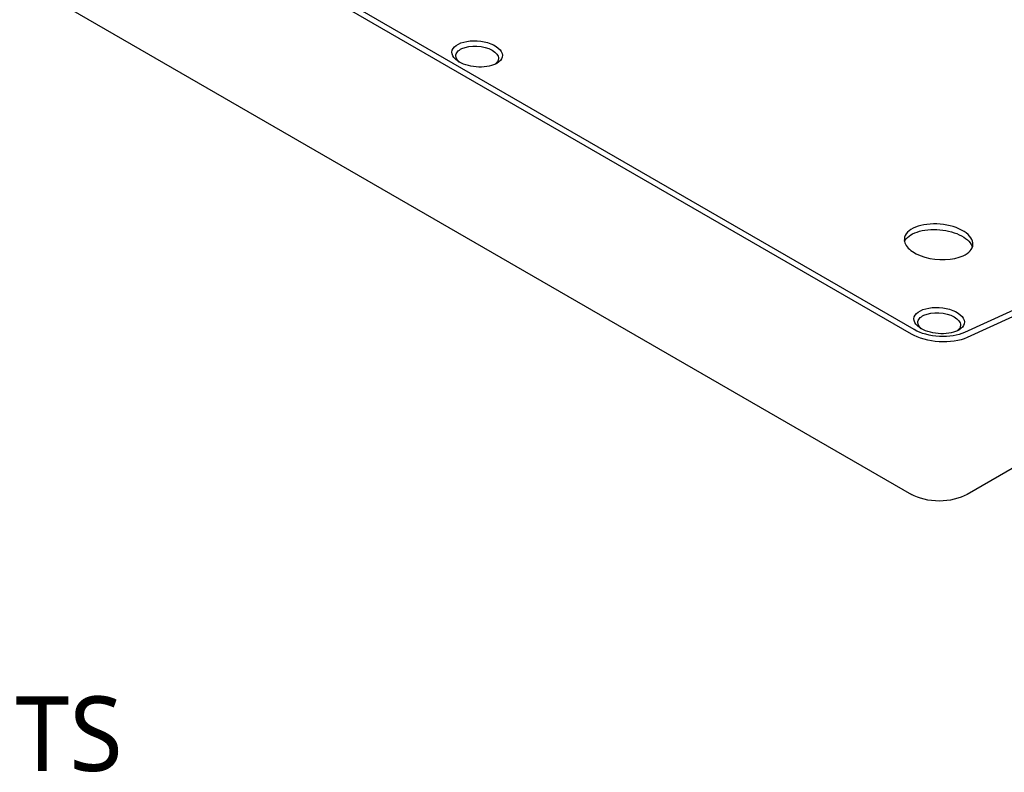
# Model space of a CAD drawing. Header units: millimetres. Extents: x 9 to 415, y 5 to 293.
# Tile 6 of 10: x 354 to 381, y 181 to 202. Entities that reach past the tile are written whole.
import ezdxf

# ---------------------------------------------------------------- set-up
doc = ezdxf.new("R2010")
doc.units = ezdxf.units.MM
doc.layers.add('NOTES', color=7, linetype='Continuous')
doc.layers.add('VISIBLE', color=7, linetype='Continuous')
doc.styles.add('OpenSans', font='OpenSans-Regular.ttf')

msp = doc.modelspace()

# ---------------------------------------------------------------- linework, layer by layer
at = {"layer": 'VISIBLE'}
for points in [[(378.91968, 193.42327), (336.15241, 218.11497)], [(378.84178, 193.29729), (336.0745, 217.98899)], [(336.0745, 213.47859), (378.84178, 188.78689)], [(398.85534, 201.78512), (380.33837, 193.34163)], [(366.07154, 200.98654), (366.01415, 201.03242), (365.96888, 201.08129), (365.9366, 201.13216), (365.91793, 201.18404), (365.91322, 201.2359), (365.92256, 201.2867), (365.94573, 201.33547), (365.98229, 201.38123), (366.03149, 201.42309), (366.09237, 201.46023), (366.16373, 201.49192), (366.24416, 201.51753), (366.33208, 201.53657), (366.42578, 201.54865), (366.5234, 201.55353), (366.62304, 201.5511), (366.72272, 201.54142), (366.82048, 201.52466), (366.91438, 201.50115), (367.00257, 201.47133), (367.08328, 201.4358), (367.1549, 201.39525), (367.21599, 201.35048), (367.26531, 201.30239), (367.30186, 201.25193), (367.32492, 201.20013), (367.33403, 201.14803), (367.32902, 201.09669), (367.31006, 201.04715), (367.27761, 201.00042), (367.23244, 200.95743), (367.17561, 200.91902)], [(398.92551, 201.64521), (380.40852, 193.20172)], [(366.02351, 201.12964), (366.02628, 201.15915), (366.03456, 201.18809), (366.04831, 201.2162), (366.06742, 201.24322), (366.09175, 201.26889), (366.1211, 201.29297), (366.15522, 201.31523), (366.19382, 201.33544), (366.28304, 201.36895), (366.38553, 201.39211), (366.4975, 201.40391), (366.61468, 201.40378), (366.73254, 201.39161), (366.84643, 201.36777), (366.95181, 201.33311), (367.04444, 201.28897), (367.08478, 201.26387), (367.12058, 201.23708), (367.15148, 201.20886), (367.17718, 201.17951), (367.1974, 201.14932), (367.21198, 201.1186), (367.22076, 201.08766), (367.22369, 201.05682)], [(366.11892, 200.95635), (366.07788, 200.99759), (366.04791, 201.04079), (366.02965, 201.0851), (366.02351, 201.12964)], [(367.13586, 200.89819), (367.08169, 200.87528), (367.02228, 200.85567), (366.95827, 200.83962), (366.89036, 200.82736), (366.81932, 200.81905), (366.74597, 200.81481), (366.67114, 200.81473), (366.59571, 200.8188), (366.52054, 200.82699), (366.44651, 200.83922), (366.37446, 200.85534), (366.30523, 200.87518), (366.23961, 200.89851), (366.17833, 200.92505), (366.1221, 200.95451), (366.07154, 200.98654)], [(367.22369, 201.05682), (367.2175, 201.0127), (367.19914, 200.97039), (367.16913, 200.93077), (367.1283, 200.89466)], [(367.17561, 200.91902), (367.13586, 200.89819)], [(398.92551, 199.47768), (380.40852, 188.78689)], [(380.57518, 195.81289), (380.57474, 195.86194), (380.565, 195.91131), (380.54606, 195.96054), (380.51809, 196.00916), (380.48138, 196.05668), (380.43627, 196.10267), (380.38319, 196.14667), (380.32266, 196.18826), (380.25527, 196.22703), (380.18165, 196.26263), (380.10252, 196.29469), (380.01865, 196.32292), (379.93083, 196.34705), (379.83992, 196.36683), (379.74678, 196.38208), (379.65233, 196.39266), (379.55746, 196.39846), (379.46309, 196.39942), (379.37013, 196.39554), (379.27948, 196.38685), (379.192, 196.37343), (379.10854, 196.35543), (379.02991, 196.333), (378.95686, 196.30637), (378.89009, 196.27579), (378.83025, 196.24155), (378.77791, 196.204), (378.73358, 196.16348), (378.69769, 196.12039), (378.67057, 196.07514), (378.6525, 196.02817), (378.64364, 195.97993)], [(378.64911, 195.89996), (378.67004, 195.94132), (378.69818, 195.9811), (378.73329, 196.01899), (378.7751, 196.05471), (378.8233, 196.08797), (378.87749, 196.11851), (378.93728, 196.1461), (379.00218, 196.17052), (379.07169, 196.19159), (379.14528, 196.20913), (379.22237, 196.22302), (379.30236, 196.23314), (379.38463, 196.23942), (379.46855, 196.2418), (379.55345, 196.24027), (379.63868, 196.23485), (379.72358, 196.22556), (379.80749, 196.21249), (379.88974, 196.19574), (379.96972, 196.17543), (380.04679, 196.15173), (380.12035, 196.12481), (380.18983, 196.0949), (380.2547, 196.06221), (380.31444, 196.02701), (380.3686, 195.98956), (380.41675, 195.95017), (380.45852, 195.90913), (380.49358, 195.86677), (380.52166, 195.8234), (380.54255, 195.77938), (380.55607, 195.73505)], [(378.64364, 195.97993), (378.64315, 195.94246), (378.6481, 195.90473), (378.65847, 195.86695), (378.6742, 195.82934), (378.6952, 195.7921), (378.72136, 195.75546), (378.75253, 195.71961), (378.78853, 195.68476), (378.82915, 195.65109), (378.87417, 195.61882), (378.97638, 195.55913), (379.09285, 195.50704), (379.22094, 195.46372), (379.35779, 195.43014), (379.5003, 195.40707), (379.64527, 195.39501), (379.78943, 195.39424), (379.92954, 195.40479), (380.06244, 195.4264), (380.18514, 195.4586), (380.29487, 195.50066)], [(380.29487, 195.50066), (380.35477, 195.53099), (380.40833, 195.56443), (380.45509, 195.60069), (380.49465, 195.63947), (380.52668, 195.68044), (380.55091, 195.72324), (380.56712, 195.76752), (380.57518, 195.81289)], [(379.07309, 193.4801), (379.0157, 193.52598), (378.97043, 193.57484), (378.93814, 193.62572), (378.91948, 193.6776), (378.91477, 193.72945), (378.9241, 193.78026), (378.94728, 193.82902), (378.98383, 193.87478), (379.03304, 193.91665), (379.09391, 193.95379), (379.16527, 193.98547), (379.2457, 194.01109), (379.33363, 194.03012), (379.42732, 194.0422), (379.52495, 194.04708), (379.62458, 194.04466), (379.72426, 194.03498), (379.82202, 194.01822), (379.91593, 193.9947), (380.00412, 193.96489), (380.08483, 193.92935), (380.15645, 193.8888), (380.21753, 193.84404), (380.26685, 193.79594), (380.30341, 193.74548), (380.32647, 193.69368), (380.33557, 193.64158), (380.33057, 193.59024), (380.31161, 193.54071), (380.27916, 193.49398), (380.23399, 193.45099), (380.17715, 193.41257)], [(379.02506, 193.6232), (379.02782, 193.6527), (379.0361, 193.68165), (379.04985, 193.70976), (379.06897, 193.73677), (379.0933, 193.76245), (379.12265, 193.78653), (379.15677, 193.80878), (379.19536, 193.829), (379.28458, 193.8625), (379.38708, 193.88566), (379.49905, 193.89747), (379.61623, 193.89734), (379.73409, 193.88516), (379.84797, 193.86132), (379.95335, 193.82666), (380.04599, 193.78252), (380.08633, 193.75742), (380.12213, 193.73063), (380.15303, 193.70242), (380.17872, 193.67307), (380.19895, 193.64288), (380.21352, 193.61215), (380.22231, 193.58122), (380.22524, 193.55038)], [(380.33837, 193.34163), (380.26512, 193.3111), (380.18645, 193.28513), (380.10231, 193.26366), (380.01354, 193.24688), (379.92097, 193.23498), (379.82553, 193.22805), (379.72814, 193.22618), (379.62975, 193.22937), (379.53133, 193.23759), (379.43383, 193.25076), (379.33821, 193.26875), (379.2454, 193.29138), (379.1563, 193.31843), (379.07177, 193.34964), (378.99264, 193.3847), (378.91968, 193.42327)], [(379.12046, 193.4499), (379.07942, 193.49114), (379.04946, 193.53434), (379.0312, 193.57865), (379.02506, 193.6232)], [(380.1374, 193.39175), (380.08323, 193.36884), (380.02382, 193.34922), (379.95981, 193.33318), (379.8919, 193.32091), (379.82087, 193.3126), (379.74751, 193.30837), (379.67269, 193.30828), (379.59725, 193.31235), (379.52209, 193.32054), (379.44805, 193.33277), (379.37601, 193.3489), (379.30678, 193.36874), (379.24115, 193.39206), (379.17988, 193.4186), (379.12364, 193.44806), (379.07309, 193.4801)], [(380.22524, 193.55038), (380.21905, 193.50625), (380.20068, 193.46394), (380.17068, 193.42433), (380.12985, 193.38821)], [(380.17715, 193.41257), (380.1374, 193.39175)], [(380.40852, 193.20172), (380.32744, 193.16869), (380.2396, 193.14044), (380.14588, 193.11721), (380.0472, 193.09922), (379.94453, 193.08663), (379.83887, 193.07954), (379.73124, 193.07799), (379.62268, 193.082), (379.51423, 193.09151), (379.40691, 193.10641), (379.30174, 193.12655), (379.19973, 193.15173), (379.10182, 193.1817), (379.00896, 193.21618), (378.922, 193.25483), (378.84178, 193.29729)], [(380.40852, 188.78689), (380.32797, 188.74474), (380.24064, 188.70735), (380.14739, 188.67508), (380.04911, 188.64824), (379.94674, 188.62709), (379.84128, 188.61184), (379.73374, 188.60263), (379.62515, 188.59955), (379.51656, 188.60263), (379.40902, 188.61184), (379.30356, 188.62709), (379.20119, 188.64824), (379.10291, 188.67508), (379.00966, 188.70735), (378.92233, 188.74474), (378.84178, 188.78689)]]:
    msp.add_lwpolyline(points, dxfattribs=at)

# ---------------------------------------------------------------- texts
at = {"layer": 'NOTES', "style": 'OpenSans'}
msp.add_text('UNDERSIDE - NTS', height=2.1, dxfattribs=at).set_placement((334, 181))

doc.saveas('drawing.dxf')
